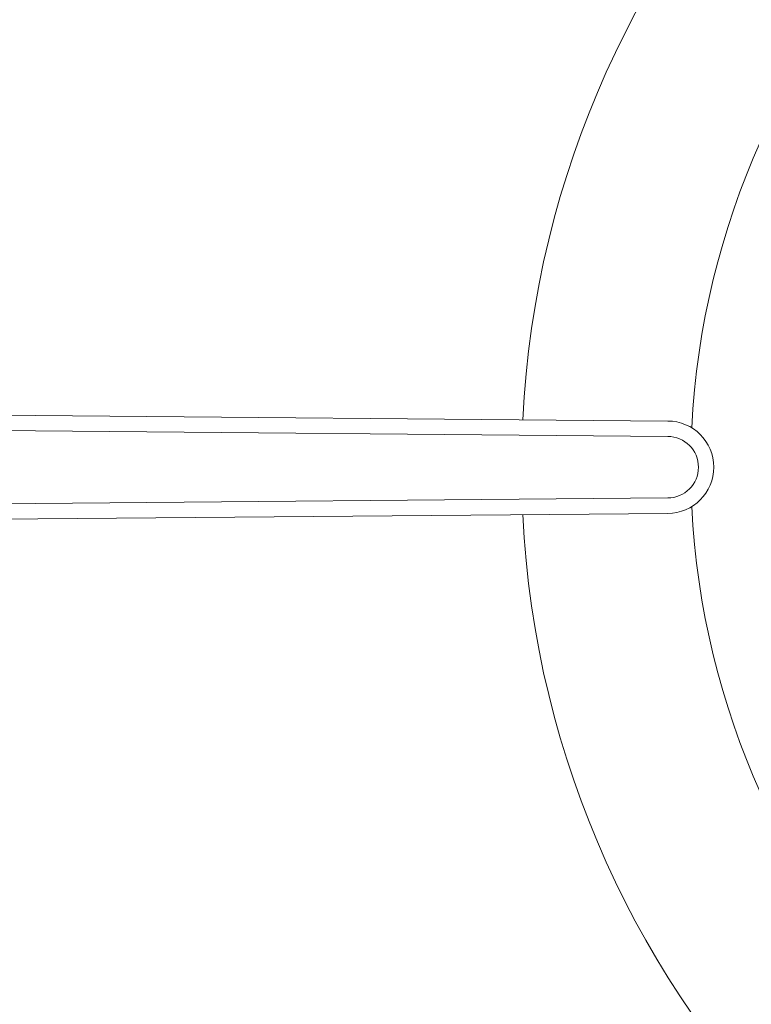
# Model space of a CAD drawing. Header units: inches. Extents: x 382808 to 408593, y -18409 to -9482.
# Tile 198 of 256: x 399352.79 to 399357.55, y -12629 to -12622.6. Entities that reach past the tile are written whole.
import ezdxf

# ---------------------------------------------------------------- set-up
doc = ezdxf.new("R2010")
doc.units = ezdxf.units.IN
doc.header["$LTSCALE"] = 2
doc.header["$MEASUREMENT"] = 0
doc.layers.add('!!!LOZAMET_Nr_pióra__9', color=220, linetype='CONTINUOUS', lineweight=0)

msp = doc.modelspace()

# ---------------------------------------------------------------- linework, layer by layer
at = {"layer": '!!!LOZAMET_Nr_pióra__9', "color": 7, "linetype": 'Continuous', "lineweight": 0}
for p, q in [((399357.0044, -12625.2041), (399345.7579, -12625.1059)), ((399357.0034, -12625.3041), (399345.6534, -12625.2032)), ((399357.0034, -12625.7041), (399345.6534, -12625.8032)), ((399357.0044, -12625.8041), (399345.7613, -12625.9023))]:
    msp.add_line(p, q, dxfattribs=at)
for centre, radius, start, end in [((399362.3034, -12625.5041), 6.25, 92.84049, 177.17316), ((399362.3034, -12625.5041), 5.15, 92.84956, 177.15044), ((399357.0034, -12625.5041), 0.3, 270, 90), ((399357.0034, -12625.5041), 0.2, 270, 90), ((399362.3034, -12625.5041), 5.15, 182.84956, 267.15044), ((399362.3034, -12625.5041), 6.25, 182.82684, 267.15951)]:
    msp.add_arc(centre, radius, start, end, dxfattribs=at)

doc.saveas('drawing.dxf')
